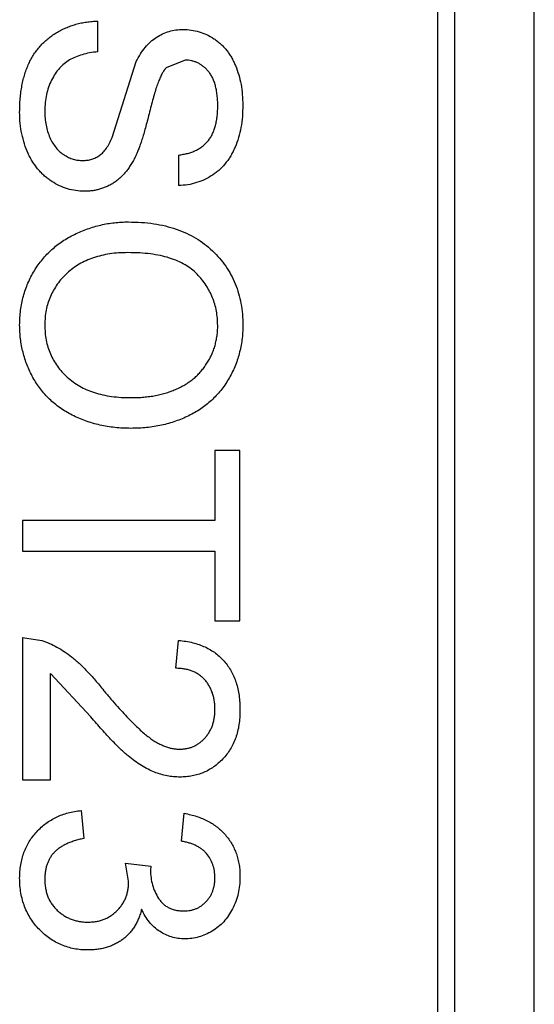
# Model space of a CAD drawing. Header units: inches. Extents: x -13 to 240, y -18 to 126.
# Tile 57 of 112: x 186.285 to 186.877, y 55.333 to 56.465. Entities that reach past the tile are written whole.
import ezdxf

# ---------------------------------------------------------------- set-up
doc = ezdxf.new("R2010")
doc.units = ezdxf.units.IN
doc.header["$LTSCALE"] = 1.21
doc.header["$MEASUREMENT"] = 0
doc.layers.get('0').update_dxf_attribs({"linetype": 'CONTINUOUS'})

msp = doc.modelspace()

# ---------------------------------------------------------------- linework, layer by layer
at = {"color": 7, "linetype": 'Continuous'}
for p, q in [((186.8767, 54.4334), (186.8767, 57.3934)), ((186.7656, 57.322), (186.7656, 54.5048)), ((186.7853, 54.5245), (186.7853, 57.3023)), ((186.3751, 56.4278), (186.3751, 56.4631)), ((186.3916, 56.3295), (186.4193, 56.4165)), ((186.4756, 56.4182), (186.4535, 56.4092)), ((186.468, 56.3092), (186.468, 56.274)), ((186.5097, 55.9695), (186.5097, 55.8894)), ((186.5385, 55.9695), (186.5097, 55.9695)), ((186.5385, 55.774), (186.5385, 55.9695)), ((186.2885, 55.8894), (186.2885, 55.8541)), ((186.5097, 55.8894), (186.2885, 55.8894)), ((186.2885, 55.8541), (186.5097, 55.8541)), ((186.5097, 55.8541), (186.5097, 55.774)), ((186.5097, 55.774), (186.5385, 55.774)), ((186.2885, 55.7547), (186.2885, 55.5913)), ((186.2885, 55.7547), (186.3108, 55.7514)), ((186.4648, 55.7195), (186.468, 55.7515)), ((186.3206, 55.5913), (186.3206, 55.7136)), ((186.367, 55.6638), (186.3206, 55.7136)), ((186.2885, 55.5913), (186.3206, 55.5913)), ((186.3559, 55.556), (186.3591, 55.524)), ((186.4712, 55.5208), (186.4744, 55.5528)), ((186.4071, 55.4954), (186.436, 55.4921)), ((186.4105, 55.4747), (186.4071, 55.4954)), ((186.436, 55.4921), (186.4356, 55.4875))]:
    msp.add_line(p, q, dxfattribs=at)
for points, knots in [([(186.2853, 56.3584), (186.2854, 56.3611), (186.2854, 56.3664), (186.2859, 56.3742), (186.2867, 56.3817), (186.2879, 56.3889), (186.2894, 56.3957), (186.2912, 56.4022), (186.2933, 56.4084), (186.2957, 56.4142), (186.2986, 56.4197), (186.3016, 56.4249), (186.3051, 56.4298), (186.3089, 56.4344), (186.313, 56.4387), (186.3175, 56.4426), (186.3223, 56.4463), (186.3274, 56.4497), (186.3327, 56.4527), (186.3383, 56.4553), (186.344, 56.4576), (186.3499, 56.4594), (186.3559, 56.461), (186.3622, 56.462), (186.3686, 56.4628), (186.3729, 56.463), (186.3751, 56.4631)], [0, 0, 0, 0, 0.052493, 0.102825, 0.151397, 0.198033, 0.242876, 0.285999, 0.327849, 0.368395, 0.407852, 0.446838, 0.485166, 0.523341, 0.561602, 0.59992, 0.638496, 0.677791, 0.71729, 0.756605, 0.796068, 0.835886, 0.875714, 0.916263, 0.95776, 1, 1, 1, 1]), ([(186.4193, 56.4165), (186.4208, 56.4195), (186.4239, 56.4252), (186.4294, 56.4328), (186.4355, 56.4393), (186.4422, 56.4445), (186.4493, 56.4485), (186.457, 56.4513), (186.465, 56.4532), (186.4705, 56.4534), (186.4733, 56.4535)], [0, 0, 0, 0, 0.144805, 0.279512, 0.406394, 0.527502, 0.645393, 0.761885, 0.878942, 1, 1, 1, 1]), ([(186.4733, 56.4535), (186.4764, 56.4533), (186.4826, 56.4531), (186.4916, 56.451), (186.5003, 56.4477), (186.5072, 56.4438), (186.5124, 56.4401), (186.5162, 56.437), (186.5197, 56.4336), (186.5229, 56.4299), (186.5259, 56.4258), (186.5287, 56.4215), (186.5311, 56.4168), (186.5341, 56.4102), (186.5372, 56.4014), (186.5399, 56.3903), (186.5414, 56.3787), (186.5416, 56.3707), (186.5418, 56.3667)], [0, 0, 0, 0, 0.074995, 0.149165, 0.223664, 0.300412, 0.33957, 0.378921, 0.418096, 0.45823, 0.498427, 0.539708, 0.582216, 0.625824, 0.715481, 0.807384, 0.901634, 1, 1, 1, 1]), ([(186.3751, 56.4278), (186.3719, 56.4274), (186.3658, 56.4267), (186.3572, 56.4246), (186.3495, 56.4219), (186.3425, 56.4186), (186.3364, 56.4142), (186.3308, 56.4089), (186.326, 56.4025), (186.3218, 56.3952), (186.3184, 56.3871), (186.3159, 56.3785), (186.3145, 56.3694), (186.3143, 56.3631), (186.3142, 56.3599)], [0, 0, 0, 0, 0.093796, 0.180188, 0.260363, 0.334847, 0.407093, 0.481448, 0.559271, 0.64227, 0.728586, 0.815978, 0.906035, 1, 1, 1, 1]), ([(186.4535, 56.4092), (186.4528, 56.4084), (186.4511, 56.4064), (186.449, 56.4029), (186.4468, 56.3984), (186.4446, 56.3931), (186.4424, 56.3869), (186.4402, 56.3799), (186.4379, 56.3719), (186.4358, 56.3633), (186.4336, 56.3546), (186.4314, 56.3464), (186.4294, 56.3388), (186.4274, 56.3319), (186.4255, 56.3257), (186.4235, 56.3201), (186.4218, 56.3153), (186.4205, 56.3123), (186.42, 56.3109)], [0, 0, 0, 0, 0.032743, 0.07241, 0.119611, 0.174673, 0.237345, 0.308352, 0.38763, 0.474784, 0.563332, 0.645136, 0.720203, 0.789134, 0.851497, 0.907331, 0.956969, 1, 1, 1, 1]), ([(186.5129, 56.3653), (186.5129, 56.3675), (186.5129, 56.3718), (186.5123, 56.378), (186.5115, 56.3838), (186.5103, 56.3891), (186.5087, 56.3939), (186.5069, 56.3983), (186.5046, 56.4022), (186.502, 56.4056), (186.4992, 56.4085), (186.4962, 56.4111), (186.4932, 56.4133), (186.4899, 56.4151), (186.4866, 56.4165), (186.483, 56.4174), (186.4794, 56.4181), (186.4769, 56.4182), (186.4756, 56.4182)], [0, 0, 0, 0, 0.091511, 0.177143, 0.257108, 0.331198, 0.400592, 0.465625, 0.526973, 0.585443, 0.641399, 0.695044, 0.746782, 0.796959, 0.847545, 0.897439, 0.947649, 1, 1, 1, 1]), ([(186.5418, 56.3667), (186.5416, 56.3622), (186.5415, 56.3536), (186.5398, 56.341), (186.537, 56.3293), (186.5338, 56.3201), (186.5306, 56.3133), (186.5281, 56.3084), (186.5252, 56.3039), (186.522, 56.2998), (186.5187, 56.2959), (186.515, 56.2923), (186.5111, 56.289), (186.5055, 56.2851), (186.4982, 56.2809), (186.4886, 56.2772), (186.4785, 56.2747), (186.4716, 56.2742), (186.468, 56.274)], [0, 0, 0, 0, 0.100475, 0.195644, 0.286083, 0.372983, 0.415026, 0.456052, 0.495939, 0.535566, 0.574087, 0.612519, 0.651081, 0.689513, 0.766237, 0.84235, 0.919974, 1, 1, 1, 1]), ([(186.468, 56.3092), (186.4698, 56.3094), (186.4733, 56.3099), (186.4784, 56.311), (186.4831, 56.3125), (186.4875, 56.3143), (186.4915, 56.3164), (186.4952, 56.319), (186.4986, 56.3219), (186.5016, 56.3251), (186.5043, 56.3288), (186.5066, 56.3328), (186.5086, 56.3372), (186.5101, 56.342), (186.5114, 56.3473), (186.5123, 56.3529), (186.5128, 56.359), (186.5129, 56.3631), (186.5129, 56.3653)], [0, 0, 0, 0, 0.067155, 0.131403, 0.192732, 0.251253, 0.307704, 0.362699, 0.417778, 0.472304, 0.527873, 0.58523, 0.645057, 0.707952, 0.774434, 0.84494, 0.920404, 1, 1, 1, 1]), ([(186.3595, 56.2676), (186.3562, 56.2677), (186.3498, 56.2679), (186.3402, 56.2702), (186.3309, 56.2737), (186.3236, 56.2778), (186.318, 56.2817), (186.3139, 56.2849), (186.3102, 56.2886), (186.3066, 56.2924), (186.3034, 56.2966), (186.3003, 56.3011), (186.2975, 56.3059), (186.2941, 56.3128), (186.2906, 56.3219), (186.2876, 56.3335), (186.2856, 56.3457), (186.2854, 56.3541), (186.2853, 56.3584)], [0, 0, 0, 0, 0.074816, 0.148535, 0.223872, 0.301297, 0.340894, 0.38034, 0.420127, 0.45995, 0.500831, 0.541907, 0.584439, 0.62808, 0.717267, 0.80786, 0.901925, 1, 1, 1, 1]), ([(186.3142, 56.3599), (186.3142, 56.3571), (186.3143, 56.3516), (186.3156, 56.3436), (186.3173, 56.3361), (186.3199, 56.3292), (186.3231, 56.3229), (186.327, 56.3175), (186.3313, 56.3129), (186.3363, 56.3092), (186.3415, 56.3064), (186.3468, 56.3043), (186.3523, 56.3031), (186.356, 56.3029), (186.3578, 56.3028)], [0, 0, 0, 0, 0.105584, 0.205868, 0.300947, 0.393002, 0.480949, 0.562874, 0.641461, 0.717742, 0.791772, 0.862716, 0.931777, 1, 1, 1, 1]), ([(186.3578, 56.3028), (186.3596, 56.3029), (186.3631, 56.3031), (186.3683, 56.3041), (186.373, 56.3062), (186.3775, 56.3088), (186.3815, 56.3125), (186.3853, 56.3172), (186.3887, 56.3229), (186.3906, 56.3272), (186.3916, 56.3295)], [0, 0, 0, 0, 0.117768, 0.230176, 0.339843, 0.450625, 0.566943, 0.696021, 0.839438, 1, 1, 1, 1]), ([(186.42, 56.3109), (186.4191, 56.3091), (186.4175, 56.3056), (186.4147, 56.3006), (186.4118, 56.2959), (186.4088, 56.2916), (186.4055, 56.2877), (186.4021, 56.2842), (186.3986, 56.2809), (186.3948, 56.2781), (186.3909, 56.2756), (186.3868, 56.2734), (186.3826, 56.2717), (186.3783, 56.2701), (186.3738, 56.269), (186.3692, 56.2681), (186.3644, 56.2676), (186.3611, 56.2676), (186.3595, 56.2676)], [0, 0, 0, 0, 0.074931, 0.147078, 0.216364, 0.282503, 0.346688, 0.408836, 0.469262, 0.528432, 0.587001, 0.644416, 0.702189, 0.759767, 0.81849, 0.877633, 0.93802, 1, 1, 1, 1]), ([(186.2853, 56.1137), (186.2854, 56.1166), (186.2855, 56.1223), (186.2863, 56.1307), (186.2876, 56.1389), (186.2894, 56.1469), (186.2919, 56.1546), (186.2948, 56.1621), (186.2982, 56.1694), (186.3021, 56.1763), (186.3065, 56.183), (186.3114, 56.1893), (186.3166, 56.1952), (186.3222, 56.2006), (186.3281, 56.2056), (186.3345, 56.2102), (186.3413, 56.2144), (186.3484, 56.2181), (186.3557, 56.2215), (186.3632, 56.2243), (186.3708, 56.2268), (186.3785, 56.2288), (186.3863, 56.2304), (186.3942, 56.2315), (186.4022, 56.2322), (186.4075, 56.2323), (186.4102, 56.2323)], [0, 0, 0, 0, 0.044697, 0.088534, 0.131409, 0.173814, 0.215715, 0.257247, 0.298848, 0.340604, 0.382029, 0.42297, 0.463632, 0.504048, 0.544591, 0.584964, 0.626265, 0.667979, 0.709943, 0.751382, 0.792619, 0.833948, 0.875008, 0.916446, 0.957907, 1, 1, 1, 1]), ([(186.4102, 56.2323), (186.4153, 56.2322), (186.425, 56.232), (186.4392, 56.2305), (186.4526, 56.2279), (186.4652, 56.2242), (186.4769, 56.2196), (186.4878, 56.2139), (186.4978, 56.2071), (186.507, 56.1993), (186.5151, 56.1907), (186.5223, 56.1815), (186.5283, 56.1717), (186.5333, 56.1612), (186.5371, 56.1501), (186.5397, 56.1385), (186.5415, 56.1262), (186.5417, 56.1178), (186.5418, 56.1136)], [0, 0, 0, 0, 0.075226, 0.146575, 0.2145, 0.27953, 0.342403, 0.403496, 0.463762, 0.523864, 0.583252, 0.641302, 0.698898, 0.756295, 0.814628, 0.874325, 0.935783, 1, 1, 1, 1]), ([(186.4098, 56.197), (186.4062, 56.197), (186.3992, 56.1969), (186.3889, 56.1957), (186.3793, 56.1939), (186.3701, 56.1913), (186.3616, 56.1879), (186.3537, 56.1839), (186.3464, 56.179), (186.3397, 56.1735), (186.3337, 56.1674), (186.3285, 56.1609), (186.3241, 56.1539), (186.3205, 56.1467), (186.3176, 56.139), (186.3156, 56.131), (186.3144, 56.1225), (186.3143, 56.1168), (186.3142, 56.1139)], [0, 0, 0, 0, 0.075964, 0.148125, 0.217201, 0.2833, 0.347202, 0.4093, 0.470426, 0.531588, 0.591739, 0.650258, 0.707303, 0.764208, 0.821148, 0.879119, 0.938423, 1, 1, 1, 1]), ([(186.5129, 56.1134), (186.5128, 56.1162), (186.5127, 56.1217), (186.5115, 56.1299), (186.5097, 56.1377), (186.5071, 56.1453), (186.5037, 56.1526), (186.4996, 56.1595), (186.4948, 56.1662), (186.4892, 56.1725), (186.4828, 56.1784), (186.4753, 56.1834), (186.4668, 56.1876), (186.4573, 56.1911), (186.4468, 56.1938), (186.4354, 56.1957), (186.4229, 56.1968), (186.4143, 56.197), (186.4098, 56.197)], [0, 0, 0, 0, 0.055943, 0.110382, 0.164048, 0.216759, 0.269601, 0.323009, 0.377581, 0.433449, 0.490922, 0.550625, 0.613117, 0.679861, 0.751358, 0.828261, 0.910795, 1, 1, 1, 1]), ([(186.4131, 55.9951), (186.41, 55.9952), (186.4039, 55.9953), (186.3948, 55.996), (186.386, 55.9972), (186.3775, 55.9988), (186.3691, 56.001), (186.361, 56.0036), (186.3532, 56.0067), (186.3457, 56.0102), (186.3385, 56.0142), (186.3317, 56.0187), (186.3254, 56.0235), (186.3195, 56.0286), (186.3141, 56.0343), (186.3091, 56.0403), (186.3046, 56.0467), (186.3005, 56.0535), (186.297, 56.0605), (186.2939, 56.0677), (186.2912, 56.075), (186.2891, 56.0825), (186.2874, 56.0901), (186.2862, 56.0979), (186.2855, 56.1057), (186.2854, 56.111), (186.2853, 56.1137)], [0, 0, 0, 0, 0.04756, 0.093962, 0.139112, 0.183626, 0.227457, 0.270703, 0.313611, 0.35626, 0.398366, 0.439557, 0.480045, 0.519888, 0.559658, 0.599421, 0.639208, 0.679668, 0.72002, 0.759859, 0.79956, 0.839199, 0.878956, 0.918794, 0.959083, 1, 1, 1, 1]), ([(186.3142, 56.1139), (186.3143, 56.1109), (186.3144, 56.1051), (186.3156, 56.0965), (186.3177, 56.0884), (186.3205, 56.0806), (186.3242, 56.0733), (186.3286, 56.0663), (186.3339, 56.0599), (186.34, 56.0538), (186.3468, 56.0483), (186.3543, 56.0434), (186.3625, 56.0394), (186.3714, 56.036), (186.3809, 56.0335), (186.3912, 56.0317), (186.4021, 56.0306), (186.4096, 56.0304), (186.4134, 56.0304)], [0, 0, 0, 0, 0.061055, 0.119545, 0.176806, 0.232956, 0.288583, 0.344667, 0.401662, 0.46054, 0.520477, 0.581213, 0.643431, 0.707961, 0.775371, 0.846414, 0.921152, 1, 1, 1, 1]), ([(186.5418, 56.1136), (186.5417, 56.1107), (186.5416, 56.1051), (186.5409, 56.0968), (186.5395, 56.0888), (186.5377, 56.0809), (186.5354, 56.0733), (186.5327, 56.0658), (186.5292, 56.0586), (186.5254, 56.0516), (186.5211, 56.0449), (186.5164, 56.0386), (186.5113, 56.0328), (186.5058, 56.0272), (186.4998, 56.0222), (186.4935, 56.0175), (186.4867, 56.0133), (186.4796, 56.0095), (186.4722, 56.0061), (186.4645, 56.0032), (186.4565, 56.0007), (186.4483, 55.9986), (186.4399, 55.9971), (186.4312, 55.9959), (186.4222, 55.9953), (186.4162, 55.9952), (186.4131, 55.9951)], [0, 0, 0, 0, 0.043099, 0.085587, 0.126908, 0.167967, 0.20845, 0.249025, 0.289281, 0.33001, 0.370598, 0.410466, 0.450033, 0.489688, 0.529116, 0.569037, 0.609703, 0.650759, 0.692509, 0.734219, 0.776707, 0.819552, 0.863351, 0.907839, 0.953334, 1, 1, 1, 1]), ([(186.4134, 56.0304), (186.4159, 56.0304), (186.4207, 56.0304), (186.4279, 56.031), (186.4348, 56.0317), (186.4415, 56.0328), (186.4479, 56.0343), (186.4541, 56.0359), (186.4601, 56.038), (186.4658, 56.0404), (186.4713, 56.043), (186.4764, 56.046), (186.4812, 56.0492), (186.4858, 56.0527), (186.4899, 56.0566), (186.4938, 56.0607), (186.4973, 56.0652), (186.5006, 56.0699), (186.5035, 56.0747), (186.506, 56.0798), (186.5082, 56.085), (186.5099, 56.0904), (186.5112, 56.0959), (186.5122, 56.1016), (186.5128, 56.1074), (186.5129, 56.1114), (186.5129, 56.1134)], [0, 0, 0, 0, 0.050852, 0.099752, 0.147438, 0.194086, 0.239171, 0.28334, 0.326577, 0.368936, 0.410572, 0.451051, 0.490877, 0.530044, 0.568937, 0.607578, 0.64642, 0.685679, 0.724799, 0.763513, 0.802173, 0.84074, 0.879649, 0.919071, 0.959098, 1, 1, 1, 1]), ([(186.3108, 55.7514), (186.3137, 55.7503), (186.3197, 55.7482), (186.3283, 55.7438), (186.3368, 55.7386), (186.3438, 55.7336), (186.3494, 55.729), (186.3537, 55.7252), (186.3582, 55.7209), (186.3627, 55.7162), (186.3674, 55.7112), (186.3722, 55.7058), (186.3771, 55.6999), (186.3804, 55.6958), (186.382, 55.6937)], [0, 0, 0, 0, 0.100388, 0.204407, 0.310686, 0.422157, 0.480685, 0.543238, 0.6095, 0.679555, 0.753841, 0.831641, 0.913813, 1, 1, 1, 1]), ([(186.468, 55.7515), (186.4708, 55.7512), (186.4763, 55.7506), (186.4841, 55.749), (186.4915, 55.7467), (186.4983, 55.7441), (186.5046, 55.7407), (186.5105, 55.7369), (186.5158, 55.7325), (186.5206, 55.7276), (186.5248, 55.7221), (186.5285, 55.7162), (186.5316, 55.7098), (186.5342, 55.703), (186.5361, 55.6957), (186.5375, 55.688), (186.5384, 55.6799), (186.5385, 55.6743), (186.5385, 55.6714)], [0, 0, 0, 0, 0.070675, 0.137493, 0.201473, 0.262869, 0.32255, 0.380737, 0.43822, 0.495487, 0.553484, 0.611346, 0.670644, 0.731587, 0.794183, 0.859445, 0.928208, 1, 1, 1, 1]), ([(186.5097, 55.6721), (186.5097, 55.6738), (186.5096, 55.6772), (186.509, 55.6822), (186.5081, 55.6869), (186.5068, 55.6914), (186.5051, 55.6956), (186.503, 55.6995), (186.5007, 55.7032), (186.4978, 55.7065), (186.4947, 55.7095), (186.4913, 55.7122), (186.4876, 55.7144), (186.4836, 55.7162), (186.4793, 55.7177), (186.4747, 55.7187), (186.4699, 55.7193), (186.4665, 55.7194), (186.4648, 55.7195)], [0, 0, 0, 0, 0.070696, 0.138358, 0.20337, 0.2657, 0.327256, 0.386512, 0.445858, 0.505173, 0.56378, 0.622343, 0.680824, 0.739795, 0.800801, 0.864239, 0.930631, 1, 1, 1, 1]), ([(186.382, 55.6937), (186.3848, 55.6905), (186.39, 55.6843), (186.3977, 55.6756), (186.4049, 55.6676), (186.4116, 55.6605), (186.4179, 55.6542), (186.4237, 55.6487), (186.4289, 55.644), (186.4338, 55.6402), (186.4384, 55.6369), (186.4429, 55.6341), (186.4474, 55.6318), (186.4518, 55.6299), (186.4562, 55.6284), (186.4606, 55.6273), (186.4649, 55.6266), (186.4678, 55.6266), (186.4692, 55.6265)], [0, 0, 0, 0, 0.11141, 0.214526, 0.309417, 0.396087, 0.474284, 0.544374, 0.60642, 0.660582, 0.709794, 0.756451, 0.800767, 0.843168, 0.884295, 0.923885, 0.962359, 1, 1, 1, 1]), ([(186.4692, 55.6265), (186.4706, 55.6266), (186.4734, 55.6266), (186.4774, 55.6273), (186.4813, 55.6282), (186.485, 55.6296), (186.4885, 55.6314), (186.4919, 55.6336), (186.4951, 55.6362), (186.498, 55.6391), (186.5008, 55.6423), (186.5031, 55.6459), (186.5052, 55.6497), (186.5069, 55.6537), (186.5081, 55.658), (186.509, 55.6625), (186.5096, 55.6672), (186.5097, 55.6705), (186.5097, 55.6721)], [0, 0, 0, 0, 0.061762, 0.121174, 0.179421, 0.236843, 0.294322, 0.353191, 0.412721, 0.474522, 0.537057, 0.599591, 0.662367, 0.725246, 0.790316, 0.857724, 0.927232, 1, 1, 1, 1]), ([(186.4695, 55.5945), (186.4671, 55.5945), (186.4621, 55.5947), (186.4547, 55.5958), (186.4474, 55.5976), (186.44, 55.6), (186.4327, 55.6034), (186.4252, 55.6076), (186.4175, 55.6128), (186.411, 55.6179), (186.4055, 55.6225), (186.401, 55.6267), (186.3962, 55.6315), (186.391, 55.6368), (186.3855, 55.6427), (186.3796, 55.6492), (186.3734, 55.6563), (186.3692, 55.6613), (186.367, 55.6638)], [0, 0, 0, 0, 0.057945, 0.116018, 0.174826, 0.234683, 0.296827, 0.364061, 0.436192, 0.51426, 0.556976, 0.604856, 0.657675, 0.715751, 0.77884, 0.847501, 0.921228, 1, 1, 1, 1]), ([(186.5385, 55.6714), (186.5385, 55.6685), (186.5384, 55.6629), (186.5374, 55.6547), (186.5359, 55.6469), (186.5337, 55.6396), (186.5309, 55.6328), (186.5275, 55.6264), (186.5235, 55.6205), (186.5188, 55.6152), (186.5137, 55.6103), (186.5083, 55.6061), (186.5026, 55.6025), (186.4966, 55.5995), (186.4902, 55.5973), (186.4836, 55.5957), (186.4767, 55.5946), (186.4719, 55.5945), (186.4695, 55.5945)], [0, 0, 0, 0, 0.074712, 0.145539, 0.213339, 0.278615, 0.342094, 0.40389, 0.465063, 0.526577, 0.587328, 0.64638, 0.704345, 0.761672, 0.819418, 0.878039, 0.937796, 1, 1, 1, 1]), ([(186.2853, 55.4782), (186.2854, 55.4809), (186.2855, 55.486), (186.2865, 55.4936), (186.2879, 55.5008), (186.2902, 55.5077), (186.2929, 55.5143), (186.2963, 55.5205), (186.3003, 55.5263), (186.3049, 55.5318), (186.31, 55.5368), (186.3154, 55.5413), (186.3213, 55.5452), (186.3275, 55.5486), (186.3341, 55.5513), (186.341, 55.5535), (186.3483, 55.5551), (186.3533, 55.5557), (186.3559, 55.556)], [0, 0, 0, 0, 0.067794, 0.133464, 0.196934, 0.258481, 0.319787, 0.380431, 0.44099, 0.502867, 0.564806, 0.625526, 0.685604, 0.746041, 0.807347, 0.869717, 0.93379, 1, 1, 1, 1]), ([(186.4744, 55.5528), (186.4769, 55.5523), (186.4818, 55.5513), (186.4888, 55.5493), (186.4954, 55.5469), (186.5015, 55.5439), (186.5073, 55.5407), (186.5126, 55.5369), (186.5174, 55.5327), (186.5218, 55.528), (186.5258, 55.523), (186.5292, 55.5177), (186.5321, 55.5121), (186.5344, 55.5062), (186.5363, 55.5), (186.5376, 55.4935), (186.5384, 55.4867), (186.5385, 55.4821), (186.5385, 55.4797)], [0, 0, 0, 0, 0.071036, 0.139343, 0.204958, 0.268332, 0.330129, 0.390664, 0.450861, 0.510587, 0.570374, 0.629455, 0.687994, 0.747581, 0.807839, 0.870034, 0.93381, 1, 1, 1, 1]), ([(186.3591, 55.524), (186.3571, 55.5235), (186.3534, 55.5227), (186.3481, 55.5211), (186.3431, 55.5194), (186.3387, 55.5174), (186.3345, 55.5153), (186.3308, 55.5129), (186.3276, 55.5104), (186.3247, 55.5076), (186.3222, 55.5046), (186.32, 55.5014), (186.3182, 55.4979), (186.3168, 55.4942), (186.3156, 55.4903), (186.3148, 55.4861), (186.3143, 55.4817), (186.3142, 55.4786), (186.3142, 55.4771)], [0, 0, 0, 0, 0.082566, 0.15976, 0.233155, 0.301356, 0.365752, 0.426437, 0.484185, 0.539549, 0.593156, 0.647048, 0.701446, 0.757, 0.81384, 0.873058, 0.934963, 1, 1, 1, 1]), ([(186.5097, 55.4787), (186.5096, 55.4814), (186.5094, 55.4866), (186.5075, 55.494), (186.5045, 55.5007), (186.501, 55.5057), (186.4976, 55.5092), (186.4947, 55.5116), (186.4915, 55.5138), (186.488, 55.5157), (186.4843, 55.5173), (186.4802, 55.5188), (186.4758, 55.5199), (186.4728, 55.5205), (186.4712, 55.5208)], [0, 0, 0, 0, 0.127797, 0.246795, 0.362284, 0.477652, 0.536237, 0.59559, 0.656344, 0.719085, 0.784349, 0.852876, 0.924551, 1, 1, 1, 1]), ([(186.4356, 55.4875), (186.4357, 55.4846), (186.436, 55.4788), (186.4378, 55.4704), (186.4407, 55.4624), (186.4441, 55.4562), (186.4474, 55.4516), (186.4503, 55.4487), (186.4534, 55.4461), (186.457, 55.4442), (186.4607, 55.4425), (186.4649, 55.4415), (186.4693, 55.4407), (186.4724, 55.4407), (186.4739, 55.4406)], [0, 0, 0, 0, 0.129789, 0.254605, 0.378435, 0.50292, 0.565018, 0.624848, 0.683448, 0.742765, 0.802757, 0.86522, 0.930779, 1, 1, 1, 1]), ([(186.5385, 55.4797), (186.5384, 55.4764), (186.5382, 55.47), (186.5366, 55.4606), (186.5339, 55.4516), (186.5301, 55.4431), (186.5255, 55.4352), (186.52, 55.4282), (186.5137, 55.4222), (186.5066, 55.4173), (186.4991, 55.4135), (186.4913, 55.4106), (186.4832, 55.4089), (186.4777, 55.4087), (186.475, 55.4086)], [0, 0, 0, 0, 0.092054, 0.181008, 0.26913, 0.357137, 0.443549, 0.526433, 0.607453, 0.688385, 0.767854, 0.845531, 0.922529, 1, 1, 1, 1]), ([(186.3638, 55.3958), (186.3611, 55.3958), (186.3558, 55.3959), (186.348, 55.3971), (186.3406, 55.3989), (186.3334, 55.4015), (186.3265, 55.4048), (186.32, 55.4089), (186.3139, 55.4136), (186.308, 55.4191), (186.3027, 55.425), (186.2981, 55.4315), (186.2941, 55.4383), (186.2909, 55.4456), (186.2884, 55.4532), (186.2866, 55.4612), (186.2855, 55.4696), (186.2854, 55.4753), (186.2853, 55.4782)], [0, 0, 0, 0, 0.063503, 0.124805, 0.18492, 0.244376, 0.303775, 0.364133, 0.425376, 0.488388, 0.551743, 0.61386, 0.67564, 0.737737, 0.800417, 0.864658, 0.930985, 1, 1, 1, 1]), ([(186.3142, 55.4771), (186.3142, 55.4753), (186.3143, 55.4717), (186.315, 55.4665), (186.3161, 55.4616), (186.3177, 55.457), (186.3197, 55.4526), (186.3222, 55.4485), (186.3251, 55.4447), (186.3285, 55.4412), (186.3322, 55.4381), (186.3361, 55.4353), (186.3402, 55.433), (186.3445, 55.4311), (186.3491, 55.4296), (186.3539, 55.4286), (186.3589, 55.4279), (186.3623, 55.4278), (186.364, 55.4278)], [0, 0, 0, 0, 0.069461, 0.135658, 0.19962, 0.261651, 0.322053, 0.38234, 0.443223, 0.50493, 0.56682, 0.6276, 0.687476, 0.747351, 0.808174, 0.870133, 0.933721, 1, 1, 1, 1]), ([(186.364, 55.4278), (186.3657, 55.4279), (186.3689, 55.4279), (186.3737, 55.4285), (186.3782, 55.4296), (186.3825, 55.431), (186.3865, 55.4329), (186.3904, 55.4352), (186.394, 55.4379), (186.3974, 55.441), (186.4005, 55.4444), (186.4032, 55.448), (186.4055, 55.4519), (186.4073, 55.456), (186.4088, 55.4604), (186.4098, 55.4649), (186.4104, 55.4697), (186.4105, 55.473), (186.4105, 55.4747)], [0, 0, 0, 0, 0.067051, 0.13118, 0.193722, 0.254499, 0.314763, 0.375117, 0.436023, 0.498297, 0.560571, 0.621619, 0.681973, 0.742853, 0.804272, 0.867473, 0.932273, 1, 1, 1, 1]), ([(186.4739, 55.4406), (186.4752, 55.4407), (186.4777, 55.4407), (186.4813, 55.4412), (186.4848, 55.4421), (186.4881, 55.4432), (186.4912, 55.4447), (186.4942, 55.4466), (186.497, 55.4488), (186.4996, 55.4513), (186.502, 55.454), (186.504, 55.457), (186.5058, 55.4601), (186.5072, 55.4635), (186.5083, 55.467), (186.5091, 55.4707), (186.5096, 55.4746), (186.5097, 55.4773), (186.5097, 55.4787)], [0, 0, 0, 0, 0.065093, 0.127304, 0.188122, 0.247131, 0.306077, 0.365678, 0.426103, 0.487841, 0.550317, 0.611805, 0.672737, 0.734883, 0.79768, 0.862475, 0.929775, 1, 1, 1, 1]), ([(186.4254, 55.4427), (186.425, 55.4409), (186.4241, 55.4374), (186.4222, 55.4323), (186.4201, 55.4276), (186.4176, 55.4231), (186.4148, 55.4189), (186.4116, 55.415), (186.408, 55.4115), (186.4042, 55.4082), (186.4, 55.4053), (186.3956, 55.4028), (186.3909, 55.4006), (186.386, 55.3988), (186.3808, 55.3974), (186.3753, 55.3965), (186.3696, 55.3959), (186.3657, 55.3958), (186.3638, 55.3958)], [0, 0, 0, 0, 0.065828, 0.128938, 0.190858, 0.251186, 0.310974, 0.37005, 0.429672, 0.489507, 0.549975, 0.610075, 0.670915, 0.732909, 0.796711, 0.861825, 0.929892, 1, 1, 1, 1]), ([(186.475, 55.4086), (186.4724, 55.4087), (186.4673, 55.4089), (186.4598, 55.4105), (186.4527, 55.4133), (186.446, 55.4171), (186.4397, 55.4219), (186.4342, 55.4279), (186.4293, 55.4348), (186.4267, 55.44), (186.4254, 55.4427)], [0, 0, 0, 0, 0.121951, 0.240787, 0.35855, 0.479066, 0.601519, 0.727551, 0.859932, 1, 1, 1, 1])]:
    msp.add_open_spline(points, degree=3, knots=knots, dxfattribs=at)

doc.saveas('drawing.dxf')
